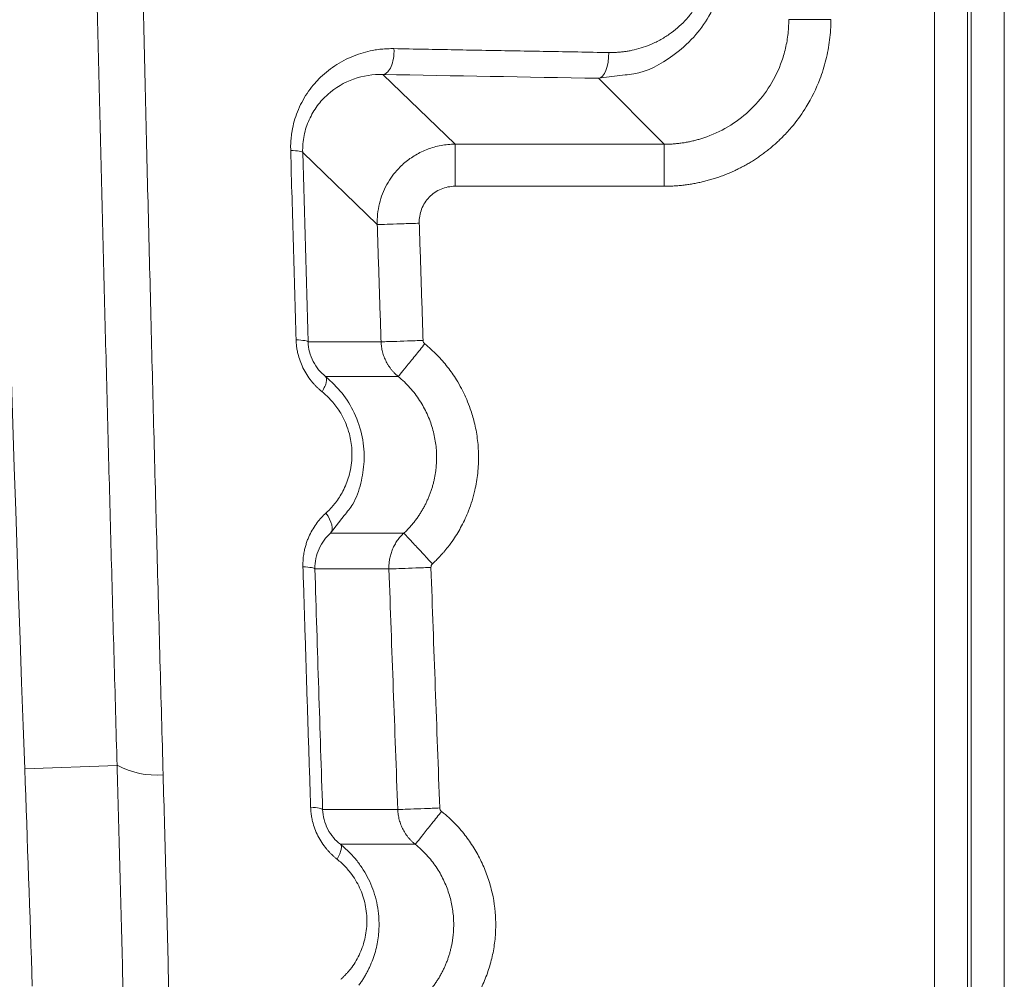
# Model space of a CAD drawing. Header units: millimetres. Extents: x 0 to 594, y 0 to 420.
# Tile 22 of 76: x 64 to 77, y 268 to 280. Entities that reach past the tile are written whole.
import ezdxf

# ---------------------------------------------------------------- set-up
doc = ezdxf.new("R2010")
doc.units = ezdxf.units.MM

msp = doc.modelspace()

# ---------------------------------------------------------------- linework, layer by layer
at = {"color": 7, "linetype": 'Continuous', "lineweight": 15}
for p, q in [((76.059, 352.309), (76.059, 240.307)), ((76.483, 352.309), (76.483, 240.307)), ((76.532, 352.309), (76.532, 240.307)), ((76.956, 352.309), (76.956, 240.304)), ((69.904, 278.328), (68.979, 279.223)), ((72.59, 278.328), (71.744, 279.174)), ((69.904, 278.328), (72.59, 278.328)), ((68.905, 277.296), (67.948, 278.223)), ((69.904, 277.788), (72.59, 277.788)), ((68.018, 275.791), (68.955, 275.79)), ((68.242, 275.345), (69.175, 275.345)), ((69.246, 273.335), (68.306, 273.334)), ((69.056, 272.874), (68.105, 272.874)), ((64.38, 270.309), (65.565, 270.352)), ((69.169, 269.785), (68.204, 269.785)), ((69.393, 269.339), (68.432, 269.339))]:
    msp.add_line(p, q, dxfattribs=at)
at = {"color": 8, "linetype": 'Continuous', "lineweight": 15}
for p, q in [((71.744, 279.174), (72.087, 279.217)), ((68.307, 273.333), (68.481, 273.562))]:
    msp.add_line(p, q, dxfattribs=at)
at = {"color": 7, "linetype": 'Continuous', "lineweight": 15, "flags": 128}
for points in [[(71.744, 279.174), (71.771, 279.182), (71.798, 279.202), (71.821, 279.234), (71.842, 279.276), (71.858, 279.327), (71.87, 279.383), (71.876, 279.444), (71.877, 279.505)], [(68.306, 273.334), (68.319, 273.353), (68.326, 273.377), (68.327, 273.406), (68.322, 273.439), (68.311, 273.475), (68.294, 273.513), (68.273, 273.552), (68.246, 273.592)]]:
    msp.add_lwpolyline(points, dxfattribs=at)
at = {"color": 7, "linetype": 'Continuous', "lineweight": 15}
for centre, radius, start, end in [((1563.407, 324.309), 1500, 179.358635, 182.063094), ((-934.972, 234.309), 1000, 1.903036, 2.063094), ((66.066, 271.293), 1.065, 241.9637, 274.8795)]:
    msp.add_arc(centre, radius, start, end, dxfattribs=at)
for points, knots in [([(66.156, 270.231), (66.15, 270.476), (66.136, 270.965), (66.116, 271.699), (66.096, 272.434), (66.076, 273.168), (66.056, 273.902), (66.037, 274.636), (66.018, 275.371), (65.999, 276.105), (65.981, 276.839), (65.962, 277.573), (65.944, 278.307), (65.926, 279.041), (65.909, 279.775), (65.892, 280.509), (65.875, 281.243), (65.858, 281.977), (65.841, 282.71), (65.825, 283.444), (65.809, 284.177), (65.793, 284.911), (65.778, 285.644), (65.762, 286.377), (65.747, 287.11), (65.733, 287.843), (65.718, 288.576), (65.704, 289.308), (65.69, 290.041), (65.676, 290.773), (65.663, 291.505), (65.649, 292.237), (65.636, 292.969), (65.624, 293.7), (65.611, 294.432), (65.599, 295.163), (65.587, 295.894), (65.575, 296.625), (65.564, 297.356), (65.552, 298.086), (65.541, 298.816), (65.531, 299.546), (65.52, 300.276), (65.51, 301.006), (65.5, 301.735), (65.49, 302.464), (65.481, 303.193), (65.472, 303.922), (65.463, 304.65), (65.454, 305.378), (65.446, 306.106), (65.437, 306.834), (65.429, 307.561), (65.422, 308.288), (65.414, 309.015), (65.407, 309.742), (65.4, 310.468), (65.393, 311.194), (65.387, 311.919), (65.381, 312.645), (65.375, 313.37), (65.369, 314.094), (65.364, 314.819), (65.358, 315.543), (65.353, 316.267), (65.349, 316.99), (65.344, 317.713), (65.34, 318.436), (65.336, 319.158), (65.332, 319.88), (65.329, 320.602), (65.325, 321.323), (65.322, 322.044), (65.32, 322.764), (65.317, 323.485), (65.315, 324.204), (65.313, 324.924), (65.311, 325.643), (65.309, 326.361), (65.308, 327.08), (65.307, 327.797), (65.306, 328.515), (65.306, 329.232), (65.305, 329.948), (65.305, 330.664), (65.305, 331.38), (65.305, 332.095), (65.306, 332.81), (65.307, 333.524), (65.308, 334.238), (65.309, 334.952), (65.311, 335.665), (65.313, 336.377), (65.315, 337.089), (65.317, 337.801), (65.319, 338.512), (65.322, 339.223), (65.325, 339.933), (65.328, 340.642), (65.331, 341.352), (65.335, 342.06), (65.339, 342.768), (65.343, 343.476), (65.347, 344.183), (65.352, 344.89), (65.356, 345.596), (65.361, 346.301), (65.367, 347.006), (65.372, 347.711), (65.378, 348.415), (65.384, 349.118), (65.39, 349.821), (65.396, 350.523), (65.402, 351.225), (65.409, 351.926), (65.416, 352.627), (65.423, 353.327), (65.431, 354.026), (65.438, 354.725), (65.446, 355.423), (65.454, 356.121), (65.462, 356.818), (65.471, 357.515), (65.48, 358.21), (65.488, 358.906), (65.498, 359.6), (65.507, 360.294), (65.516, 360.988), (65.526, 361.68), (65.536, 362.372), (65.546, 363.064), (65.557, 363.755), (65.567, 364.445), (65.574, 364.904), (65.578, 365.134)], [0, 0, 0, 0, 0.007776, 0.015549, 0.023319, 0.031086, 0.03885, 0.046611, 0.054369, 0.062125, 0.069877, 0.077626, 0.085373, 0.093116, 0.100856, 0.108593, 0.116328, 0.124059, 0.131787, 0.139512, 0.147234, 0.154953, 0.162669, 0.170382, 0.178092, 0.185798, 0.193502, 0.201202, 0.2089, 0.216594, 0.224285, 0.231973, 0.239658, 0.24734, 0.255018, 0.262694, 0.270366, 0.278036, 0.285702, 0.293365, 0.301025, 0.308682, 0.316336, 0.323987, 0.331635, 0.33928, 0.346921, 0.35456, 0.362195, 0.369828, 0.377457, 0.385083, 0.392706, 0.400326, 0.407943, 0.415557, 0.423168, 0.430776, 0.438381, 0.445983, 0.453582, 0.461177, 0.46877, 0.476359, 0.483946, 0.491529, 0.49911, 0.506687, 0.514261, 0.521832, 0.5294, 0.536965, 0.544527, 0.552086, 0.559642, 0.567195, 0.574744, 0.582291, 0.589834, 0.597375, 0.604912, 0.612446, 0.619977, 0.627506, 0.635031, 0.642553, 0.650071, 0.657587, 0.6651, 0.67261, 0.680116, 0.68762, 0.69512, 0.702618, 0.710112, 0.717603, 0.725092, 0.732577, 0.740059, 0.747538, 0.755014, 0.762487, 0.769957, 0.777424, 0.784887, 0.792348, 0.799806, 0.80726, 0.814712, 0.82216, 0.829606, 0.837048, 0.844488, 0.851924, 0.859357, 0.866788, 0.874215, 0.881639, 0.88906, 0.896478, 0.903892, 0.911304, 0.918713, 0.926118, 0.93352, 0.940919, 0.948316, 0.955708, 0.963098, 0.970485, 0.977868, 0.985249, 0.992626, 1, 1, 1, 1]), ([(65.565, 270.352), (65.558, 270.581), (65.546, 271.038), (65.526, 271.724), (65.507, 272.41), (65.489, 273.097), (65.47, 273.783), (65.452, 274.47), (65.434, 275.158), (65.416, 275.845), (65.398, 276.533), (65.38, 277.22), (65.363, 277.908), (65.346, 278.597), (65.329, 279.285), (65.313, 279.974), (65.296, 280.663), (65.28, 281.352), (65.264, 282.042), (65.249, 282.731), (65.233, 283.421), (65.218, 284.111), (65.203, 284.802), (65.188, 285.492), (65.173, 286.183), (65.159, 286.874), (65.145, 287.565), (65.131, 288.256), (65.117, 288.948), (65.104, 289.64), (65.09, 290.332), (65.077, 291.025), (65.065, 291.717), (65.052, 292.41), (65.04, 293.103), (65.027, 293.796), (64.985, 296.284), (64.918, 300.568), (64.841, 306.648), (64.782, 312.724), (64.748, 317.693), (64.73, 321.554), (64.718, 325.18), (64.711, 329.686), (64.717, 335.032), (64.737, 340.339), (64.769, 345.513), (64.812, 350.582), (64.853, 354.345), (64.885, 356.889), (64.902, 358.229), (64.92, 359.57), (64.939, 360.913), (64.959, 362.258), (64.98, 363.604), (64.995, 364.502), (65.002, 364.951)], [0, 0, 0, 0, 0.0072862, 0.0145721, 0.0218578, 0.0291433, 0.0364287, 0.0437141, 0.0509995, 0.0582848, 0.0655703, 0.0728559, 0.0801416, 0.0874276, 0.0947138, 0.1020003, 0.1092872, 0.1165745, 0.1238622, 0.1311505, 0.1384392, 0.1457286, 0.1530185, 0.1603092, 0.1676005, 0.1748927, 0.1821856, 0.1894795, 0.1967742, 0.2040699, 0.2113665, 0.2186643, 0.2259631, 0.233263, 0.2405642, 0.2478665, 0.2551702, 0.3191862, 0.383115, 0.4469873, 0.5108338, 0.5398617, 0.5688538, 0.6253218, 0.6822567, 0.738031, 0.7935381, 0.8466101, 0.8994481, 0.9137154, 0.9280145, 0.9423457, 0.9567095, 0.9711063, 0.9855363, 1, 1, 1, 1]), ([(65.565, 270.352), (65.558, 270.581), (65.546, 271.038), (65.526, 271.724), (65.507, 272.41), (65.489, 273.097), (65.47, 273.783), (65.452, 274.47), (65.434, 275.158), (65.416, 275.845), (65.398, 276.533), (65.38, 277.22), (65.363, 277.908), (65.346, 278.597), (65.329, 279.285), (65.313, 279.974), (65.296, 280.663), (65.28, 281.352), (65.264, 282.042), (65.249, 282.731), (65.233, 283.421), (65.218, 284.111), (65.203, 284.802), (65.188, 285.492), (65.173, 286.183), (65.159, 286.874), (65.145, 287.565), (65.131, 288.256), (65.117, 288.948), (65.104, 289.64), (65.09, 290.332), (65.077, 291.025), (65.065, 291.717), (65.052, 292.41), (65.04, 293.103), (65.027, 293.796), (64.985, 296.284), (64.918, 300.568), (64.841, 306.648), (64.782, 312.724), (64.748, 317.693), (64.73, 321.554), (64.718, 325.18), (64.711, 329.686), (64.717, 335.032), (64.737, 340.339), (64.769, 345.513), (64.812, 350.582), (64.853, 354.345), (64.885, 356.889), (64.902, 358.229), (64.92, 359.57), (64.939, 360.913), (64.959, 362.258), (64.98, 363.604), (64.995, 364.502), (65.002, 364.951)], [0, 0, 0, 0, 0.0072862, 0.0145721, 0.0218578, 0.0291433, 0.0364287, 0.0437141, 0.0509995, 0.0582848, 0.0655703, 0.0728559, 0.0801416, 0.0874276, 0.0947138, 0.1020003, 0.1092872, 0.1165745, 0.1238622, 0.1311505, 0.1384392, 0.1457286, 0.1530185, 0.1603092, 0.1676005, 0.1748927, 0.1821856, 0.1894795, 0.1967742, 0.2040699, 0.2113665, 0.2186643, 0.2259631, 0.233263, 0.2405642, 0.2478665, 0.2551702, 0.3191862, 0.383115, 0.4469873, 0.5108338, 0.5398617, 0.5688538, 0.6253218, 0.6822567, 0.738031, 0.7935381, 0.8466101, 0.8994481, 0.9137154, 0.9280145, 0.9423457, 0.9567095, 0.9711063, 0.9855363, 1, 1, 1, 1]), ([(71.877, 279.505), (71.894, 279.505), (71.928, 279.505), (71.978, 279.507), (72.028, 279.511), (72.078, 279.516), (72.127, 279.524), (72.199, 279.538), (72.292, 279.562), (72.411, 279.604), (72.533, 279.662), (72.689, 279.758), (72.83, 279.879), (72.952, 280.023), (73.035, 280.15), (73.093, 280.267), (73.131, 280.367), (73.156, 280.445), (73.175, 280.525), (73.189, 280.607), (73.198, 280.691), (73.199, 280.747), (73.2, 280.775)], [0, 0, 0, 0, 0.025601, 0.051147, 0.076666, 0.102188, 0.127742, 0.153357, 0.213844, 0.274127, 0.346317, 0.417899, 0.549611, 0.621994, 0.693656, 0.769281, 0.807661, 0.845389, 0.883996, 0.922497, 0.961096, 1, 1, 1, 1]), ([(72.087, 279.217), (72.124, 279.22), (72.344, 279.243), (72.654, 279.414), (72.97, 279.685), (73.186, 279.985), (73.339, 280.339), (73.361, 280.612), (73.371, 280.745)], [0, 0, 0, 0, 0.052959, 0.315555, 0.484383, 0.636843, 0.8236, 1, 1, 1, 1]), ([(72.59, 277.788), (72.611, 277.788), (72.654, 277.788), (72.717, 277.791), (72.781, 277.796), (72.844, 277.803), (72.907, 277.811), (72.97, 277.822), (73.032, 277.834), (73.094, 277.848), (73.156, 277.864), (73.217, 277.881), (73.277, 277.901), (73.337, 277.922), (73.396, 277.945), (73.455, 277.97), (73.513, 277.997), (73.569, 278.025), (73.626, 278.055), (73.681, 278.086), (73.735, 278.12), (73.788, 278.154), (73.84, 278.191), (73.891, 278.229), (73.941, 278.268), (73.99, 278.309), (74.037, 278.351), (74.084, 278.396), (74.156, 278.468), (74.274, 278.6), (74.44, 278.834), (74.56, 279.079), (74.632, 279.285), (74.667, 279.411), (74.695, 279.538), (74.714, 279.667), (74.727, 279.796), (74.728, 279.883), (74.729, 279.927)], [0, 0, 0, 0, 0.018925, 0.037851, 0.056776, 0.075702, 0.094627, 0.113553, 0.132478, 0.151404, 0.17033, 0.189256, 0.208182, 0.227108, 0.246035, 0.264961, 0.283888, 0.302814, 0.321741, 0.340668, 0.359595, 0.378522, 0.39745, 0.416377, 0.435305, 0.454232, 0.47316, 0.492088, 0.511924, 0.56445, 0.649628, 0.767402, 0.806169, 0.844936, 0.883703, 0.922469, 0.961235, 1, 1, 1, 1]), ([(72.59, 278.328), (72.609, 278.328), (72.648, 278.328), (72.705, 278.331), (72.762, 278.336), (72.818, 278.343), (72.873, 278.352), (72.928, 278.363), (72.982, 278.376), (73.034, 278.39), (73.086, 278.406), (73.228, 278.455), (73.448, 278.563), (73.717, 278.774), (73.936, 279.04), (74.057, 279.275), (74.116, 279.444), (74.142, 279.536), (74.163, 279.63), (74.178, 279.727), (74.187, 279.826), (74.189, 279.893), (74.189, 279.927)], [0, 0, 0, 0, 0.023061, 0.045938, 0.068632, 0.091143, 0.11347, 0.135615, 0.157577, 0.179356, 0.200952, 0.222365, 0.358267, 0.491947, 0.628506, 0.767153, 0.804592, 0.842577, 0.881111, 0.920192, 0.959822, 1, 1, 1, 1]), ([(74.189, 279.927), (74.192, 279.927), (74.207, 279.927), (74.264, 279.927), (74.304, 279.927), (74.403, 279.927), (74.462, 279.927), (74.591, 279.927), (74.66, 279.927), (74.729, 279.927)], [0, 0, 0, 0, 0.25, 0.25, 0.5, 0.5, 0.75, 0.75, 1, 1, 1, 1]), ([(67.794, 278.247), (67.794, 278.261), (67.793, 278.29), (67.794, 278.332), (67.796, 278.375), (67.8, 278.416), (67.805, 278.458), (67.816, 278.527), (67.838, 278.625), (67.88, 278.747), (67.935, 278.867), (68.003, 278.982), (68.083, 279.09), (68.206, 279.222), (68.385, 279.362), (68.586, 279.459), (68.753, 279.513), (68.862, 279.537), (68.957, 279.549), (69.038, 279.555), (69.093, 279.555), (69.12, 279.555)], [0, 0, 0, 0, 0.0189677, 0.0378187, 0.0565788, 0.0752745, 0.0939321, 0.1125786, 0.1699001, 0.22878, 0.2904171, 0.3526147, 0.417066, 0.4826972, 0.6141283, 0.7506269, 0.8146518, 0.8780951, 0.9181539, 0.9587503, 1, 1, 1, 1]), ([(68.979, 279.223), (69, 279.225), (69.021, 279.236), (69.057, 279.274), (69.071, 279.299), (69.094, 279.353), (69.105, 279.387), (69.119, 279.466), (69.122, 279.51), (69.12, 279.555)], [0, 0, 0, 0, 0.25, 0.25, 0.5, 0.5, 0.75, 0.75, 1, 1, 1, 1]), ([(69.12, 279.555), (69.251, 279.552), (69.512, 279.548), (69.905, 279.54), (70.298, 279.533), (70.692, 279.526), (71.086, 279.519), (71.481, 279.512), (71.745, 279.507), (71.877, 279.505)], [0, 0, 0, 0, 0.143187, 0.286265, 0.429232, 0.572089, 0.714836, 0.857473, 1, 1, 1, 1]), ([(67.948, 278.223), (67.946, 278.297), (67.953, 278.37), (67.981, 278.512), (68.003, 278.579), (68.061, 278.706), (68.096, 278.766), (68.176, 278.874), (68.221, 278.923), (68.368, 279.055), (68.481, 279.12), (68.722, 279.206), (68.85, 279.227), (68.979, 279.223)], [0, 0, 0, 0, 0.125, 0.125, 0.25, 0.25, 0.375, 0.375, 0.5, 0.5, 0.75, 0.75, 1, 1, 1, 1]), ([(67.863, 275.816), (67.858, 276.018), (67.846, 276.422), (67.828, 277.03), (67.811, 277.638), (67.799, 278.044), (67.794, 278.247)], [0, 0, 0, 0, 0.2494622, 0.4992828, 0.749462, 1, 1, 1, 1]), ([(67.948, 278.223), (67.946, 278.229), (67.931, 278.234), (67.876, 278.242), (67.837, 278.245), (67.794, 278.247)], [0, 0, 0, 0, 0.5, 0.5, 1, 1, 1, 1]), ([(68.905, 277.296), (68.905, 277.307), (68.904, 277.363), (68.911, 277.465), (68.938, 277.597), (68.982, 277.722), (69.041, 277.838), (69.113, 277.943), (69.187, 278.027), (69.259, 278.093), (69.325, 278.144), (69.397, 278.19), (69.473, 278.231), (69.553, 278.265), (69.637, 278.293), (69.724, 278.313), (69.813, 278.325), (69.874, 278.327), (69.904, 278.328)], [0, 0, 0, 0, 0.020293, 0.105938, 0.189999, 0.272475, 0.353368, 0.432676, 0.510402, 0.562284, 0.614795, 0.667935, 0.721705, 0.776104, 0.831133, 0.886792, 0.943081, 1, 1, 1, 1]), ([(69.904, 278.328), (69.904, 278.325), (69.904, 278.309), (69.904, 278.253), (69.904, 278.213), (69.904, 278.113), (69.904, 278.054), (69.904, 277.926), (69.904, 277.857), (69.904, 277.788)], [0, 0, 0, 0, 0.25, 0.25, 0.5, 0.5, 0.75, 0.75, 1, 1, 1, 1]), ([(72.59, 278.328), (72.59, 278.327), (72.59, 278.326), (72.59, 278.324), (72.59, 278.321), (72.59, 278.317), (72.59, 278.307), (72.59, 278.296), (72.59, 278.254), (72.59, 278.213), (72.59, 278.113), (72.59, 278.054), (72.59, 277.926), (72.59, 277.857), (72.59, 277.788)], [0, 0, 0, 0, 0.03125, 0.03125, 0.0625, 0.125, 0.125, 0.25, 0.25, 0.5, 0.5, 0.75, 0.75, 1, 1, 1, 1]), ([(69.444, 277.313), (69.442, 277.375), (69.453, 277.436), (69.497, 277.551), (69.531, 277.604), (69.616, 277.692), (69.668, 277.728), (69.781, 277.775), (69.843, 277.788), (69.904, 277.788)], [0, 0, 0, 0, 0.25, 0.25, 0.5, 0.5, 0.75, 0.75, 1, 1, 1, 1]), ([(68.905, 277.296), (68.907, 277.296), (68.921, 277.296), (68.976, 277.298), (69.017, 277.299), (69.122, 277.303), (69.185, 277.305), (69.315, 277.309), (69.382, 277.311), (69.444, 277.313)], [0, 0, 0, 0, 0.25, 0.25, 0.5, 0.5, 0.75, 0.75, 1, 1, 1, 1]), ([(68.955, 275.79), (68.946, 276.041), (68.93, 276.543), (68.913, 277.045), (68.905, 277.296)], [0, 0, 0, 0, 0.499902, 1, 1, 1, 1]), ([(69.494, 275.808), (69.486, 276.059), (69.469, 276.561), (69.453, 277.062), (69.444, 277.313)], [0, 0, 0, 0, 0.499868, 1, 1, 1, 1]), ([(68.197, 275.149), (68.187, 275.157), (68.167, 275.174), (68.138, 275.201), (68.11, 275.229), (68.083, 275.258), (68.045, 275.304), (67.998, 275.369), (67.95, 275.456), (67.912, 275.547), (67.888, 275.628), (67.874, 275.698), (67.866, 275.757), (67.864, 275.796), (67.863, 275.816)], [0, 0, 0, 0, 0.053638, 0.106722, 0.159363, 0.211678, 0.263784, 0.395614, 0.525132, 0.64877, 0.772419, 0.848072, 0.923781, 1, 1, 1, 1]), ([(68.018, 275.791), (68.016, 275.796), (68.001, 275.802), (67.947, 275.811), (67.907, 275.814), (67.863, 275.816)], [0, 0, 0, 0, 0.5, 0.5, 1, 1, 1, 1]), ([(68.242, 275.345), (68.178, 275.396), (68.122, 275.462), (68.062, 275.578), (68.047, 275.619), (68.025, 275.704), (68.019, 275.747), (68.018, 275.791)], [0, 0, 0, 0, 0.5, 0.5, 0.75, 0.75, 1, 1, 1, 1]), ([(68.955, 275.79), (68.957, 275.79), (68.973, 275.791), (69.029, 275.793), (69.069, 275.794), (69.169, 275.797), (69.228, 275.799), (69.356, 275.804), (69.425, 275.806), (69.494, 275.808)], [0, 0, 0, 0, 0.25, 0.25, 0.5, 0.5, 0.75, 0.75, 1, 1, 1, 1]), ([(69.175, 275.345), (69.166, 275.353), (69.148, 275.368), (69.122, 275.393), (69.098, 275.42), (69.076, 275.447), (69.056, 275.476), (69.037, 275.505), (69.021, 275.535), (69.006, 275.566), (68.993, 275.597), (68.982, 275.629), (68.973, 275.661), (68.966, 275.693), (68.96, 275.726), (68.956, 275.758), (68.955, 275.779), (68.955, 275.79)], [0, 0, 0, 0, 0.070538, 0.140522, 0.209954, 0.278832, 0.347158, 0.414931, 0.48215, 0.548817, 0.614931, 0.680492, 0.745499, 0.809954, 0.873856, 0.937204, 1, 1, 1, 1]), ([(69.175, 275.345), (69.176, 275.346), (69.184, 275.356), (69.219, 275.398), (69.245, 275.43), (69.311, 275.512), (69.351, 275.561), (69.434, 275.662), (69.476, 275.715), (69.516, 275.764)], [0, 0, 0, 0, 0.25, 0.25, 0.5, 0.5, 0.75, 0.75, 1, 1, 1, 1]), ([(69.614, 272.94), (69.63, 272.954), (69.658, 272.981), (69.695, 273.02), (69.724, 273.051), (69.744, 273.074), (69.773, 273.107), (69.821, 273.165), (69.901, 273.275), (69.993, 273.428), (70.089, 273.638), (70.159, 273.866), (70.2, 274.107), (70.21, 274.331), (70.197, 274.516), (70.174, 274.656), (70.147, 274.783), (70.107, 274.916), (70.052, 275.059), (69.992, 275.184), (69.928, 275.295), (69.868, 275.387), (69.808, 275.467), (69.743, 275.546), (69.673, 275.622), (69.597, 275.695), (69.543, 275.741), (69.516, 275.764)], [0, 0, 0, 0, 0.020223, 0.03691, 0.05006, 0.059673, 0.065749, 0.091811, 0.129597, 0.19308, 0.259523, 0.345781, 0.415598, 0.488958, 0.55563, 0.588978, 0.62209, 0.677756, 0.71817, 0.766238, 0.807355, 0.838224, 0.86959, 0.901453, 0.933812, 0.966663, 1, 1, 1, 1]), ([(68.242, 275.345), (68.249, 275.339), (68.253, 275.328), (68.255, 275.31), (68.255, 275.304), (68.254, 275.29), (68.253, 275.283), (68.248, 275.259), (68.242, 275.24), (68.224, 275.197), (68.212, 275.173), (68.197, 275.149)], [0, 0, 0, 0, 0.25, 0.25, 0.375, 0.375, 0.5, 0.5, 0.75, 0.75, 1, 1, 1, 1]), ([(68.481, 273.562), (68.52, 273.608), (68.619, 273.726), (68.7, 273.97), (68.748, 274.262), (68.724, 274.575), (68.624, 274.875), (68.462, 275.142), (68.316, 275.276), (68.241, 275.345)], [0, 0, 0, 0, 0.094715, 0.240818, 0.382945, 0.539406, 0.699721, 0.847133, 1, 1, 1, 1]), ([(69.247, 273.333), (69.26, 273.345), (69.285, 273.37), (69.32, 273.407), (69.354, 273.446), (69.386, 273.486), (69.417, 273.527), (69.446, 273.569), (69.473, 273.612), (69.498, 273.655), (69.522, 273.7), (69.543, 273.744), (69.563, 273.79), (69.582, 273.836), (69.598, 273.882), (69.613, 273.929), (69.626, 273.976), (69.637, 274.023), (69.646, 274.07), (69.654, 274.118), (69.66, 274.165), (69.664, 274.213), (69.666, 274.26), (69.668, 274.322), (69.665, 274.4), (69.655, 274.494), (69.638, 274.588), (69.615, 274.681), (69.584, 274.774), (69.547, 274.865), (69.502, 274.953), (69.45, 275.04), (69.392, 275.123), (69.326, 275.202), (69.254, 275.276), (69.201, 275.322), (69.175, 275.344)], [0, 0, 0, 0, 0.022863, 0.045622, 0.068275, 0.090824, 0.113268, 0.135608, 0.157843, 0.179973, 0.201998, 0.22392, 0.245736, 0.267449, 0.289057, 0.310561, 0.331961, 0.353256, 0.374448, 0.395536, 0.416519, 0.437399, 0.458175, 0.478847, 0.519718, 0.561053, 0.602851, 0.645114, 0.687843, 0.731037, 0.774696, 0.818823, 0.863416, 0.908476, 0.954004, 1, 1, 1, 1]), ([(68.246, 273.592), (68.257, 273.602), (68.279, 273.622), (68.31, 273.654), (68.339, 273.687), (68.377, 273.734), (68.42, 273.794), (68.467, 273.876), (68.508, 273.965), (68.555, 274.102), (68.581, 274.253), (68.581, 274.438), (68.557, 274.588), (68.505, 274.743), (68.449, 274.856), (68.389, 274.948), (68.34, 275.01), (68.292, 275.063), (68.246, 275.108), (68.214, 275.135), (68.197, 275.149)], [0, 0, 0, 0, 0.027287, 0.054315, 0.081128, 0.107772, 0.161071, 0.213934, 0.272963, 0.331168, 0.463271, 0.525893, 0.635981, 0.70892, 0.793756, 0.842074, 0.890727, 0.92678, 0.963151, 1, 1, 1, 1]), ([(67.951, 272.902), (67.951, 272.913), (67.951, 272.937), (67.952, 272.973), (67.954, 273.008), (67.958, 273.043), (67.963, 273.078), (67.971, 273.118), (67.983, 273.164), (67.998, 273.214), (68.016, 273.263), (68.042, 273.323), (68.08, 273.393), (68.131, 273.468), (68.187, 273.534), (68.226, 273.573), (68.246, 273.592)], [0, 0, 0, 0, 0.044002, 0.087851, 0.131635, 0.175445, 0.21937, 0.2635, 0.329427, 0.396843, 0.463007, 0.52886, 0.650502, 0.775784, 0.887261, 1, 1, 1, 1]), ([(68.105, 272.874), (68.103, 272.966), (68.123, 273.056), (68.194, 273.213), (68.245, 273.28), (68.306, 273.334)], [0, 0, 0, 0, 0.5, 0.5, 1, 1, 1, 1]), ([(69.056, 272.874), (69.055, 272.881), (69.055, 272.908), (69.057, 272.955), (69.066, 273.014), (69.081, 273.073), (69.102, 273.13), (69.129, 273.186), (69.162, 273.239), (69.201, 273.29), (69.231, 273.32), (69.246, 273.335)], [0, 0, 0, 0, 0.0415, 0.156533, 0.272931, 0.390695, 0.509825, 0.63032, 0.752181, 0.875408, 1, 1, 1, 1]), ([(69.246, 273.335), (69.247, 273.334), (69.256, 273.324), (69.293, 273.284), (69.321, 273.254), (69.393, 273.177), (69.436, 273.131), (69.525, 273.035), (69.571, 272.986), (69.614, 272.939)], [0, 0, 0, 0, 0.25, 0.25, 0.5, 0.5, 0.75, 0.75, 1, 1, 1, 1]), ([(68.05, 269.815), (68.042, 270.072), (68.025, 270.585), (68, 271.355), (67.976, 272.128), (67.96, 272.643), (67.951, 272.902)], [0, 0, 0, 0, 0.249209, 0.4989452, 0.7492088, 1, 1, 1, 1]), ([(68.105, 272.874), (68.104, 272.88), (68.089, 272.886), (68.034, 272.896), (67.994, 272.9), (67.951, 272.902)], [0, 0, 0, 0, 0.5, 0.5, 1, 1, 1, 1]), ([(69.056, 272.874), (69.058, 272.874), (69.071, 272.875), (69.126, 272.877), (69.168, 272.878), (69.273, 272.882), (69.335, 272.884), (69.465, 272.889), (69.532, 272.891), (69.595, 272.893)], [0, 0, 0, 0, 0.25, 0.25, 0.5, 0.5, 0.75, 0.75, 1, 1, 1, 1]), ([(69.169, 269.785), (69.149, 270.299), (69.111, 271.329), (69.074, 272.359), (69.056, 272.874)], [0, 0, 0, 0, 0.499826, 1, 1, 1, 1]), ([(65.884, 245.508), (65.885, 245.722), (65.886, 246.148), (65.887, 246.789), (65.887, 247.431), (65.887, 248.074), (65.887, 248.717), (65.886, 249.361), (65.884, 250.006), (65.882, 250.651), (65.88, 251.298), (65.876, 251.945), (65.873, 252.592), (65.869, 253.241), (65.864, 253.89), (65.858, 254.54), (65.853, 255.191), (65.846, 255.843), (65.839, 256.495), (65.832, 257.148), (65.821, 257.999), (65.807, 259.049), (65.788, 260.297), (65.767, 261.548), (65.745, 262.8), (65.72, 264.055), (65.693, 265.31), (65.664, 266.568), (65.633, 267.828), (65.6, 269.089), (65.577, 269.931), (65.565, 270.352)], [0, 0, 0, 0, 0.02611, 0.052228, 0.078356, 0.104493, 0.13064, 0.156796, 0.182963, 0.20914, 0.235327, 0.261526, 0.287736, 0.313957, 0.34019, 0.366434, 0.392691, 0.418961, 0.445243, 0.471538, 0.497847, 0.547977, 0.598121, 0.648281, 0.698459, 0.748657, 0.798876, 0.849118, 0.899385, 0.949678, 1, 1, 1, 1]), ([(65.884, 245.508), (65.885, 245.722), (65.886, 246.148), (65.887, 246.789), (65.887, 247.431), (65.887, 248.074), (65.887, 248.717), (65.886, 249.361), (65.884, 250.006), (65.882, 250.651), (65.88, 251.298), (65.876, 251.945), (65.873, 252.592), (65.869, 253.241), (65.864, 253.89), (65.858, 254.54), (65.853, 255.191), (65.846, 255.843), (65.839, 256.495), (65.832, 257.148), (65.821, 257.999), (65.807, 259.049), (65.788, 260.297), (65.767, 261.548), (65.745, 262.8), (65.72, 264.055), (65.693, 265.31), (65.664, 266.568), (65.633, 267.828), (65.6, 269.089), (65.577, 269.931), (65.565, 270.352)], [0, 0, 0, 0, 0.02611, 0.052228, 0.078356, 0.104493, 0.13064, 0.156796, 0.182963, 0.20914, 0.235327, 0.261526, 0.287736, 0.313957, 0.34019, 0.366434, 0.392691, 0.418961, 0.445243, 0.471538, 0.497847, 0.547977, 0.598121, 0.648281, 0.698459, 0.748657, 0.798876, 0.849118, 0.899385, 0.949678, 1, 1, 1, 1]), ([(66.46, 245.257), (66.461, 245.455), (66.462, 245.852), (66.464, 246.448), (66.465, 247.045), (66.466, 247.645), (66.466, 248.245), (66.466, 248.848), (66.465, 249.451), (66.464, 250.057), (66.463, 250.664), (66.46, 251.272), (66.458, 251.882), (66.455, 252.494), (66.451, 253.107), (66.447, 253.722), (66.443, 254.338), (66.438, 254.956), (66.432, 255.575), (66.426, 256.196), (66.419, 256.818), (66.412, 257.442), (66.404, 258.067), (66.396, 258.694), (66.388, 259.323), (66.378, 259.953), (66.369, 260.584), (66.358, 261.217), (66.348, 261.851), (66.336, 262.487), (66.324, 263.124), (66.312, 263.763), (66.299, 264.404), (66.285, 265.045), (66.271, 265.689), (66.257, 266.333), (66.241, 266.979), (66.225, 267.627), (66.209, 268.276), (66.192, 268.926), (66.175, 269.578), (66.162, 270.013), (66.156, 270.231)], [0, 0, 0, 0, 0.024114, 0.048274, 0.072479, 0.09673, 0.121026, 0.145368, 0.169755, 0.194188, 0.218667, 0.24319, 0.267759, 0.292374, 0.317033, 0.341738, 0.366488, 0.391284, 0.416125, 0.441011, 0.465943, 0.49092, 0.515942, 0.54101, 0.566123, 0.591282, 0.616486, 0.641736, 0.667031, 0.692372, 0.717758, 0.74319, 0.768667, 0.79419, 0.819758, 0.845371, 0.87103, 0.896733, 0.922482, 0.948276, 0.974116, 1, 1, 1, 1]), ([(68.389, 269.147), (68.379, 269.155), (68.36, 269.171), (68.331, 269.197), (68.304, 269.224), (68.278, 269.251), (68.239, 269.296), (68.192, 269.36), (68.142, 269.446), (68.103, 269.537), (68.077, 269.62), (68.062, 269.692), (68.053, 269.754), (68.051, 269.795), (68.05, 269.815)], [0, 0, 0, 0, 0.05152, 0.102535, 0.153147, 0.203462, 0.253587, 0.3836, 0.511567, 0.637276, 0.763166, 0.841715, 0.920488, 1, 1, 1, 1]), ([(68.204, 269.785), (68.202, 269.792), (68.187, 269.799), (68.133, 269.809), (68.093, 269.813), (68.05, 269.815)], [0, 0, 0, 0, 0.5, 0.5, 1, 1, 1, 1]), ([(68.432, 269.339), (68.367, 269.39), (68.31, 269.456), (68.25, 269.572), (68.234, 269.613), (68.211, 269.698), (68.205, 269.742), (68.204, 269.785)], [0, 0, 0, 0, 0.5, 0.5, 0.75, 0.75, 1, 1, 1, 1]), ([(69.169, 269.785), (69.171, 269.785), (69.184, 269.785), (69.239, 269.787), (69.281, 269.789), (69.385, 269.793), (69.448, 269.795), (69.578, 269.8), (69.646, 269.803), (69.708, 269.805)], [0, 0, 0, 0, 0.25, 0.25, 0.5, 0.5, 0.75, 0.75, 1, 1, 1, 1]), ([(69.393, 269.339), (69.384, 269.346), (69.366, 269.362), (69.34, 269.386), (69.316, 269.412), (69.294, 269.439), (69.273, 269.467), (69.255, 269.497), (69.238, 269.527), (69.222, 269.557), (69.209, 269.589), (69.198, 269.621), (69.188, 269.653), (69.18, 269.686), (69.175, 269.719), (69.171, 269.752), (69.169, 269.774), (69.169, 269.785)], [0, 0, 0, 0, 0.069285, 0.138196, 0.206733, 0.274895, 0.342684, 0.410099, 0.47714, 0.543806, 0.610099, 0.676018, 0.741562, 0.806733, 0.871529, 0.935952, 1, 1, 1, 1]), ([(69.393, 269.339), (69.394, 269.34), (69.402, 269.35), (69.436, 269.392), (69.462, 269.425), (69.527, 269.507), (69.567, 269.556), (69.649, 269.658), (69.691, 269.711), (69.73, 269.76)], [0, 0, 0, 0, 0.25, 0.25, 0.5, 0.5, 0.75, 0.75, 1, 1, 1, 1]), ([(69.829, 266.942), (69.838, 266.951), (69.863, 266.974), (69.911, 267.021), (69.969, 267.084), (70.032, 267.159), (70.111, 267.265), (70.2, 267.408), (70.286, 267.588), (70.353, 267.776), (70.4, 267.971), (70.425, 268.17), (70.43, 268.436), (70.393, 268.702), (70.313, 268.958), (70.233, 269.142), (70.134, 269.317), (70.036, 269.454), (69.95, 269.555), (69.872, 269.637), (69.799, 269.704), (69.747, 269.747), (69.73, 269.76)], [0, 0, 0, 0, 0.011202, 0.032147, 0.062837, 0.091431, 0.124634, 0.186442, 0.248803, 0.311411, 0.373933, 0.436329, 0.498705, 0.623535, 0.686297, 0.749201, 0.81193, 0.874196, 0.907232, 0.93654, 0.980066, 1, 1, 1, 1]), ([(68.432, 269.339), (68.439, 269.333), (68.443, 269.323), (68.445, 269.306), (68.445, 269.299), (68.444, 269.286), (68.443, 269.279), (68.438, 269.255), (68.432, 269.237), (68.415, 269.195), (68.403, 269.172), (68.389, 269.147)], [0, 0, 0, 0, 0.25, 0.25, 0.375, 0.375, 0.5, 0.5, 0.75, 0.75, 1, 1, 1, 1]), ([(68.669, 267.531), (68.68, 267.545), (68.7, 267.572), (68.728, 267.615), (68.754, 267.658), (68.778, 267.702), (68.799, 267.745), (68.842, 267.837), (68.892, 267.983), (68.927, 268.182), (68.932, 268.409), (68.892, 268.662), (68.804, 268.882), (68.709, 269.042), (68.637, 269.139), (68.567, 269.217), (68.503, 269.28), (68.456, 269.319), (68.432, 269.339)], [0, 0, 0, 0, 0.026922, 0.053267, 0.079034, 0.104221, 0.128824, 0.152838, 0.259468, 0.359659, 0.453303, 0.592501, 0.730533, 0.797071, 0.865528, 0.907877, 0.952723, 1, 1, 1, 1]), ([(69.466, 267.342), (69.478, 267.353), (69.504, 267.377), (69.539, 267.414), (69.573, 267.452), (69.606, 267.491), (69.636, 267.532), (69.665, 267.573), (69.692, 267.615), (69.717, 267.658), (69.741, 267.702), (69.763, 267.746), (69.783, 267.791), (69.801, 267.837), (69.818, 267.883), (69.832, 267.929), (69.845, 267.976), (69.856, 268.022), (69.866, 268.07), (69.873, 268.117), (69.879, 268.164), (69.884, 268.211), (69.886, 268.258), (69.887, 268.305), (69.886, 268.366), (69.881, 268.441), (69.869, 268.53), (69.85, 268.62), (69.826, 268.709), (69.794, 268.797), (69.756, 268.883), (69.712, 268.968), (69.661, 269.05), (69.604, 269.128), (69.54, 269.203), (69.47, 269.275), (69.419, 269.317), (69.393, 269.339)], [0, 0, 0, 0, 0.022757, 0.045417, 0.067973, 0.090418, 0.112752, 0.134979, 0.157102, 0.179123, 0.201043, 0.222865, 0.244588, 0.266215, 0.287745, 0.30918, 0.33052, 0.351763, 0.37291, 0.393959, 0.414911, 0.435764, 0.456519, 0.477177, 0.497738, 0.537129, 0.576965, 0.617245, 0.657974, 0.699147, 0.740762, 0.782817, 0.825317, 0.868273, 0.911698, 0.95561, 1, 1, 1, 1]), ([(68.438, 267.605), (68.448, 267.615), (68.468, 267.633), (68.497, 267.663), (68.525, 267.693), (68.552, 267.725), (68.59, 267.774), (68.636, 267.844), (68.685, 267.939), (68.724, 268.04), (68.762, 268.181), (68.781, 268.367), (68.757, 268.556), (68.713, 268.702), (68.669, 268.806), (68.613, 268.904), (68.554, 268.985), (68.498, 269.049), (68.446, 269.101), (68.408, 269.132), (68.389, 269.147)], [0, 0, 0, 0, 0.0256054, 0.0509994, 0.0762187, 0.1013007, 0.1262838, 0.189581, 0.2520909, 0.3151867, 0.3774911, 0.5020856, 0.6262936, 0.6883582, 0.7506182, 0.8125558, 0.8751057, 0.91633, 0.9578757, 1, 1, 1, 1])]:
    msp.add_open_spline(points, degree=3, knots=knots, dxfattribs=at)
for points in [[(68.979, 279.223), (69.901, 279.206), (70.807, 279.19), (71.744, 279.174)], [(68.018, 275.791), (67.994, 276.601), (67.971, 277.412), (67.948, 278.223)], [(69.516, 275.764), (69.503, 275.774), (69.495, 275.791), (69.494, 275.808)], [(69.595, 272.893), (69.594, 272.911), (69.601, 272.928), (69.614, 272.94)], [(68.204, 269.785), (68.17, 270.814), (68.137, 271.843), (68.105, 272.874)], [(69.708, 269.805), (69.669, 270.834), (69.631, 271.864), (69.595, 272.893)], [(69.73, 269.76), (69.717, 269.771), (69.709, 269.788), (69.708, 269.805)]]:
    msp.add_open_spline(points, degree=3, dxfattribs=at)

doc.saveas('drawing.dxf')
